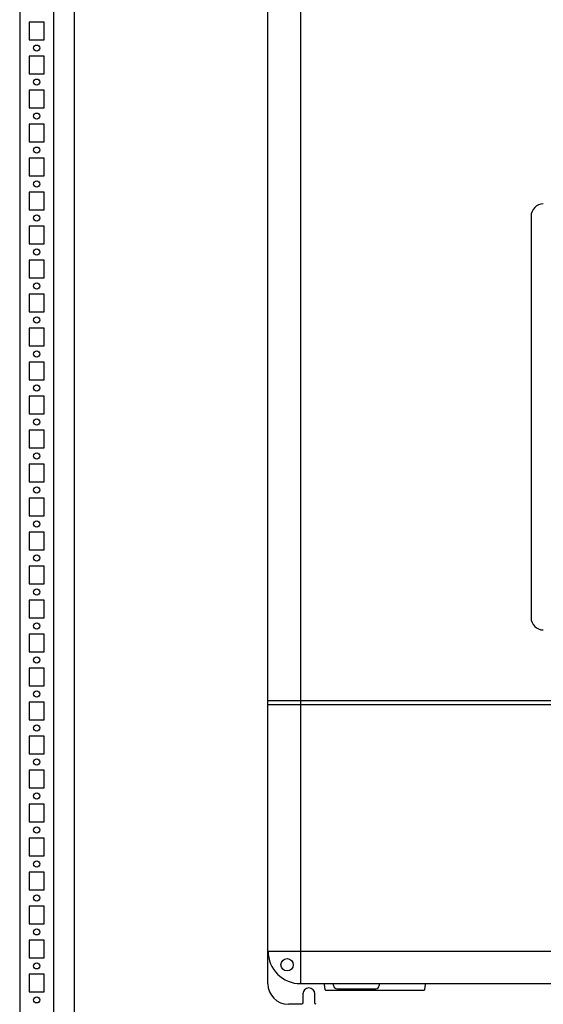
# Model space of a CAD drawing. Header units: inches. Extents: x 614 to 6314, y 704 to 4696.
# Tile 3 of 78: x 885 to 1271, y 1975 to 2700. Entities that reach past the tile are written whole.
import ezdxf

# ---------------------------------------------------------------- set-up
doc = ezdxf.new("R2010")
doc.units = ezdxf.units.IN
doc.header["$MEASUREMENT"] = 0
doc.layers.add('PWR_0250HP', color=7, linetype='Continuous')

# ---------------------------------------------------------------- blocks, each defined once
blk = doc.blocks.new('ENCL_FRONT')
for p, q in [((-400, 2066.5), (-400, 171.5)), ((-375, 171.5), (-375, 2066.5)), ((-360, 2061.57), (-360, 171.5)), ((-382, 1445.5), (-393, 1445.5)), ((-393, 1445.5), (-393, 1432.5)), ((-382, 1432.5), (-382, 1445.5)), ((-393, 1432.5), (-382, 1432.5)), ((-382, 1420.5), (-393, 1420.5)), ((-393, 1420.5), (-393, 1407.5)), ((-382, 1407.5), (-382, 1420.5)), ((-393, 1407.5), (-382, 1407.5)), ((-382, 1395.5), (-393, 1395.5)), ((-393, 1395.5), (-393, 1382.5)), ((-382, 1382.5), (-382, 1395.5)), ((-393, 1382.5), (-382, 1382.5)), ((-382, 1370.5), (-393, 1370.5)), ((-393, 1370.5), (-393, 1357.5)), ((-382, 1357.5), (-382, 1370.5)), ((-393, 1357.5), (-382, 1357.5)), ((-382, 1345.5), (-393, 1345.5)), ((-393, 1345.5), (-393, 1332.5)), ((-382, 1332.5), (-382, 1345.5)), ((-393, 1332.5), (-382, 1332.5)), ((-382, 1320.5), (-393, 1320.5)), ((-393, 1320.5), (-393, 1307.5)), ((-382, 1307.5), (-382, 1320.5)), ((-393, 1307.5), (-382, 1307.5)), ((-382, 1295.5), (-393, 1295.5)), ((-393, 1295.5), (-393, 1282.5)), ((-382, 1282.5), (-382, 1295.5)), ((-393, 1282.5), (-382, 1282.5)), ((-382, 1270.5), (-393, 1270.5)), ((-393, 1270.5), (-393, 1257.5)), ((-382, 1257.5), (-382, 1270.5)), ((-393, 1257.5), (-382, 1257.5)), ((-382, 1245.5), (-393, 1245.5)), ((-393, 1245.5), (-393, 1232.5)), ((-382, 1232.5), (-382, 1245.5)), ((-393, 1232.5), (-382, 1232.5)), ((-382, 1220.5), (-393, 1220.5)), ((-393, 1220.5), (-393, 1207.5)), ((-382, 1207.5), (-382, 1220.5)), ((-393, 1207.5), (-382, 1207.5)), ((-382, 1195.5), (-393, 1195.5)), ((-393, 1195.5), (-393, 1182.5)), ((-382, 1182.5), (-382, 1195.5)), ((-393, 1182.5), (-382, 1182.5)), ((-382, 1170.5), (-393, 1170.5)), ((-393, 1170.5), (-393, 1157.5)), ((-382, 1157.5), (-382, 1170.5)), ((-393, 1157.5), (-382, 1157.5)), ((-382, 1145.5), (-393, 1145.5)), ((-393, 1145.5), (-393, 1132.5)), ((-382, 1132.5), (-382, 1145.5)), ((-393, 1132.5), (-382, 1132.5)), ((-382, 1120.5), (-393, 1120.5)), ((-393, 1120.5), (-393, 1107.5)), ((-382, 1107.5), (-382, 1120.5)), ((-393, 1107.5), (-382, 1107.5)), ((-382, 1095.5), (-393, 1095.5)), ((-393, 1095.5), (-393, 1082.5)), ((-382, 1082.5), (-382, 1095.5)), ((-393, 1082.5), (-382, 1082.5)), ((-382, 1070.5), (-393, 1070.5)), ((-393, 1070.5), (-393, 1057.5)), ((-382, 1057.5), (-382, 1070.5)), ((-393, 1057.5), (-382, 1057.5)), ((-382, 1045.5), (-393, 1045.5)), ((-393, 1045.5), (-393, 1032.5)), ((-382, 1032.5), (-382, 1045.5)), ((-393, 1032.5), (-382, 1032.5)), ((-382, 1020.5), (-393, 1020.5)), ((-393, 1020.5), (-393, 1007.5)), ((-382, 1007.5), (-382, 1020.5)), ((-393, 1007.5), (-382, 1007.5)), ((-382, 995.5), (-393, 995.5)), ((-393, 995.5), (-393, 982.5)), ((-382, 982.5), (-382, 995.5)), ((-393, 982.5), (-382, 982.5)), ((-382, 970.5), (-393, 970.5)), ((-393, 970.5), (-393, 957.5)), ((-382, 957.5), (-382, 970.5)), ((-393, 957.5), (-382, 957.5)), ((-382, 945.5), (-393, 945.5)), ((-393, 945.5), (-393, 932.5)), ((-382, 932.5), (-382, 945.5)), ((-393, 932.5), (-382, 932.5)), ((-382, 920.5), (-393, 920.5)), ((-393, 920.5), (-393, 907.5)), ((-382, 907.5), (-382, 920.5)), ((-393, 907.5), (-382, 907.5)), ((-382, 895.5), (-393, 895.5)), ((-393, 895.5), (-393, 882.5)), ((-382, 882.5), (-382, 895.5)), ((-393, 882.5), (-382, 882.5)), ((-382, 870.5), (-393, 870.5)), ((-393, 870.5), (-393, 857.5)), ((-382, 857.5), (-382, 870.5)), ((-393, 857.5), (-382, 857.5)), ((-382, 845.5), (-393, 845.5)), ((-393, 845.5), (-393, 832.5)), ((-382, 832.5), (-382, 845.5)), ((-393, 832.5), (-382, 832.5)), ((-382, 820.5), (-393, 820.5)), ((-393, 820.5), (-393, 807.5)), ((-382, 807.5), (-382, 820.5)), ((-393, 807.5), (-382, 807.5)), ((-382, 795.5), (-393, 795.5)), ((-393, 795.5), (-393, 782.5)), ((-382, 782.5), (-382, 795.5)), ((-393, 782.5), (-382, 782.5)), ((-382, 770.5), (-393, 770.5)), ((-393, 770.5), (-393, 757.5)), ((-382, 757.5), (-382, 770.5)), ((-393, 757.5), (-382, 757.5)), ((-382, 745.5), (-393, 745.5)), ((-393, 745.5), (-393, 732.5)), ((-382, 732.5), (-382, 745.5)), ((-393, 732.5), (-382, 732.5))]:
    blk.add_line(p, q)
for centre in [(-387.5, 1426.5), (-387.5, 1401.5), (-387.5, 1376.5), (-387.5, 1351.5), (-387.5, 1326.5), (-387.5, 1301.5), (-387.5, 1276.5), (-387.5, 1251.5), (-387.5, 1226.5), (-387.5, 1201.5), (-387.5, 1176.5), (-387.5, 1151.5), (-387.5, 1126.5), (-387.5, 1101.5), (-387.5, 1076.5), (-387.5, 1051.5), (-387.5, 1026.5), (-387.5, 1001.5), (-387.5, 976.5), (-387.5, 951.5), (-387.5, 926.5), (-387.5, 901.5), (-387.5, 876.5), (-387.5, 851.5), (-387.5, 826.5), (-387.5, 801.5), (-387.5, 776.5), (-387.5, 751.5), (-387.5, 726.5)]:
    blk.add_circle(centre, 2.25)
blk = doc.blocks.new('FRAME F_FRONT')
at = {"color": 7}
blk.add_line((-217.62, 151.35), (-217.62, 1330.05), dxfattribs=at)
at = {"color": 7, "linetype": 'Continuous'}
for p, q in [((-193.68, 1329.97), (-193.68, 151.43)), ((-24.04, 715.86), (-24.04, 420.55)), ((217.62, 359.5), (-217.62, 359.5)), ((-217.62, 356.8), (217.62, 356.8)), ((-217.62, 175.2), (217.62, 175.2)), ((-193.68, 151.43), (193.68, 151.43)), ((-175.46, 146.99), (-175.95, 150.99)), ((-174.96, 146.55), (-103.04, 146.55)), ((-169.25, 150.05), (-169.25, 151.42)), ((-166.75, 147.55), (-138.25, 147.55)), ((-135.75, 151.42), (-135.75, 150.05)), ((-102.05, 150.99), (-102.54, 146.99)), ((-191.88, 143.85), (-191.88, 137.23)), ((-183.12, 137.23), (-183.12, 143.85)), ((-192.88, 136.23), (-202.5, 136.23))]:
    blk.add_line(p, q, dxfattribs=at)
blk.add_circle((-203.55, 165.34), 4.5, dxfattribs=at)
for centre, radius, start, end in [((-15.06, 715.86), 8.98, 89.96754, 180.03246), ((-15.06, 420.54), 8.98, 179.96754, 270.03246), ((-193.68, 175.2), 23.77, 179.99655, 270.00142), ((-202.5, 151.35), 15.12, 180, 270), ((-187.5, 143.85), 4.38, 0, 180), ((-175.45, 151.05), 0.5, 131.7173, 187), ((-174.96, 147.05), 0.5, 187, 270), ((-166.75, 150.05), 2.5, 180, 270), ((-138.25, 150.05), 2.5, 270, 0), ((-103.04, 147.05), 0.5, 270, 353), ((-102.55, 151.05), 0.5, 353, 48.2827)]:
    blk.add_arc(centre, radius, start, end, dxfattribs=at)
at = {"color": 7, "linetype": 'Continuous', "extrusion": (-1.00455e-14, 1.00455e-14, -1)}
blk.add_ellipse((-192.88, 137.23), major_axis=(-0.707, 0.707), ratio=0.999695, start_param=2.356347, end_param=3.926839, dxfattribs=at)
at = {"color": 7, "linetype": 'Continuous', "extrusion": (0, 0, -1)}
blk.add_ellipse((-182.12, 137.23), major_axis=(0.707, 0.707), ratio=0.999695, start_param=2.356347, end_param=3.926839, dxfattribs=at)

msp = doc.modelspace()

# ---------------------------------------------------------------- block references
msp.add_blockref('ENCL_FRONT', (1285.458, 1252.212))
at = {"layer": 'PWR_0250HP'}
msp.add_blockref('FRAME F_FRONT', (1285.64, 1839.262), dxfattribs=at)

doc.saveas('drawing.dxf')
